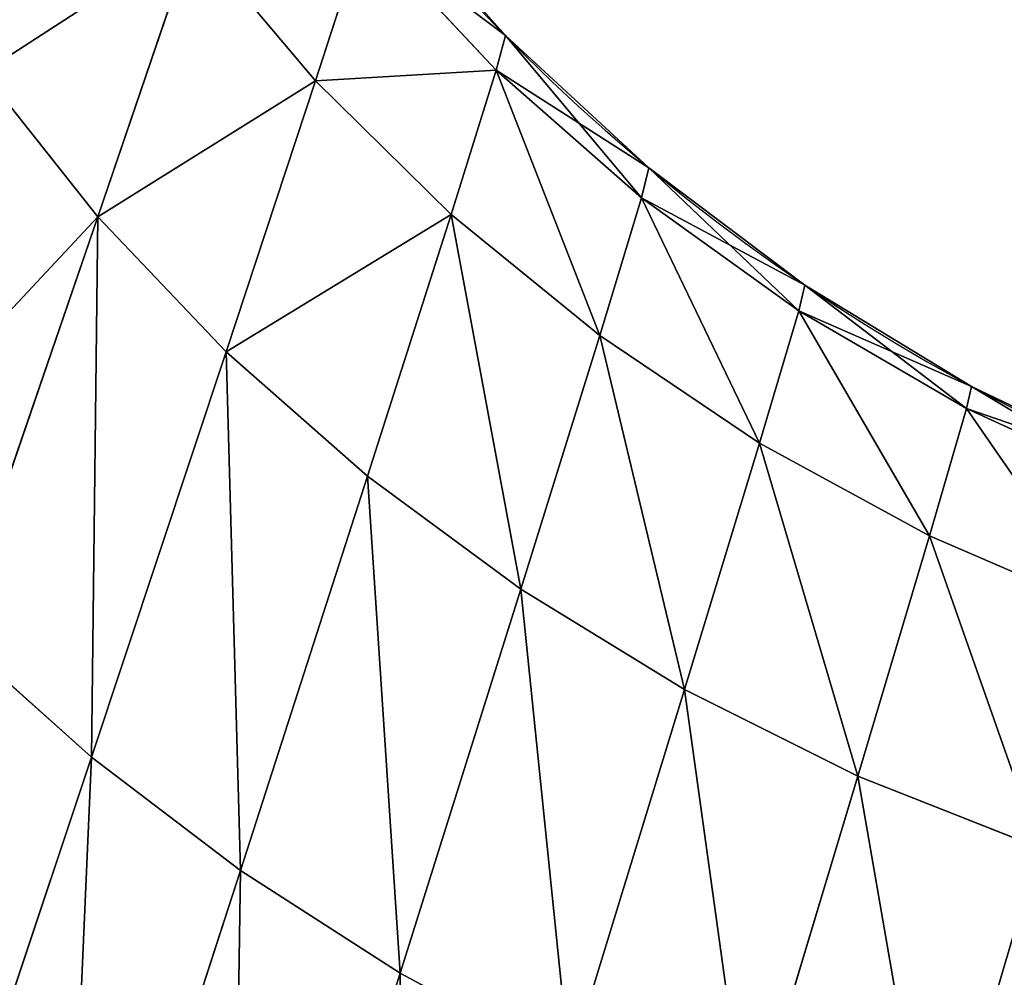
# Model space of a CAD drawing. Header units: centimetres. Extents: x -10.9 to 10.9, y -7.2 to 7.2.
# Tile 12 of 48: x -5.94 to -5.304, y 2.328 to 2.947. Entities that reach past the tile are written whole.
import ezdxf

# ---------------------------------------------------------------- set-up
doc = ezdxf.new("R2010")
doc.units = ezdxf.units.CM
doc.header["$LTSCALE"] = 2.54
doc.layers.get('0').update_dxf_attribs({"true_color": 0xff5454})

# ---------------------------------------------------------------- blocks, each defined once
blk = doc.blocks.new('Grupuj#7')
at = {"color": 0}
for p, q in [((4.57014, 3.87446, 2.28637), (4.60177, 3.97219, 2.55555)), ((4.57014, 3.87446, 2.28637), (4.60177, 3.97219, 2.55555)), ((4.57014, 3.87446, 3.35168), (4.60177, 3.97219, 3.0825)), ((4.57014, 3.87446, 3.35168), (4.60177, 3.97219, 3.0825)), ((4.68702, 3.88129, 2.56011), (4.60177, 3.97219, 2.55555)), ((4.68702, 3.88129, 2.56011), (4.60177, 3.97219, 2.55555)), ((4.68702, 3.88129, 3.07795), (4.60177, 3.97219, 3.0825)), ((4.68702, 3.88129, 3.07795), (4.60177, 3.97219, 3.0825)), ((4.42947, 3.78658, 1.9965), (4.49138, 3.96804, 2.27731)), ((4.42947, 3.78658, 1.9965), (4.49138, 3.96804, 2.27731)), ((4.42947, 3.78658, 3.64155), (4.49138, 3.96804, 3.36075)), ((4.42947, 3.78658, 3.64155), (4.49138, 3.96804, 3.36075)), ((4.57014, 3.87446, 2.28637), (4.49138, 3.96804, 2.27731)), ((4.57014, 3.87446, 2.28637), (4.49138, 3.96804, 2.27731)), ((4.57014, 3.87446, 3.35168), (4.49138, 3.96804, 3.36075)), ((4.57014, 3.87446, 3.35168), (4.49138, 3.96804, 3.36075)), ((4.68702, 3.88129, 2.56011), (4.69291, 3.90365, 2.81903)), ((4.68702, 3.88129, 2.56011), (4.69291, 3.90365, 2.81903)), ((4.68702, 3.88129, 3.07795), (4.69291, 3.90365, 2.81903)), ((4.68702, 3.88129, 3.07795), (4.69291, 3.90365, 2.81903)), ((4.65788, 3.78808, 2.29463), (4.68702, 3.88129, 2.56011)), ((4.65788, 3.78808, 2.29463), (4.68702, 3.88129, 2.56011)), ((4.65788, 3.78808, 3.34342), (4.68702, 3.88129, 3.07795)), ((4.65788, 3.78808, 3.34342), (4.68702, 3.88129, 3.07795)), ((4.78091, 3.79886, 2.5642), (4.68702, 3.88129, 2.56011)), ((4.78091, 3.79886, 2.5642), (4.68702, 3.88129, 2.56011)), ((4.78091, 3.79886, 3.07385), (4.68702, 3.88129, 3.07795)), ((4.78091, 3.79886, 3.07385), (4.68702, 3.88129, 3.07795)), ((4.42947, 3.78658, 1.9965), (4.35551, 3.87971, 1.9833)), ((4.42947, 3.78658, 1.9965), (4.35551, 3.87971, 1.9833)), ((4.42947, 3.78658, 3.64155), (4.35551, 3.87971, 3.65476)), ((4.42947, 3.78658, 3.64155), (4.35551, 3.87971, 3.65476)), ((4.51243, 3.69931, 2.00868), (4.57014, 3.87446, 2.28637)), ((4.51243, 3.69931, 2.00868), (4.57014, 3.87446, 2.28637)), ((4.51243, 3.69931, 3.62937), (4.57014, 3.87446, 3.35168)), ((4.51243, 3.69931, 3.62937), (4.57014, 3.87446, 3.35168)), ((4.65788, 3.78808, 2.29463), (4.57014, 3.87446, 2.28637)), ((4.65788, 3.78808, 2.29463), (4.57014, 3.87446, 2.28637)), ((4.65788, 3.78808, 3.34342), (4.57014, 3.87446, 3.35168)), ((4.65788, 3.78808, 3.34342), (4.57014, 3.87446, 3.35168)), ((4.78091, 3.79886, 2.5642), (4.78564, 3.8182, 2.81903)), ((4.78091, 3.79886, 2.5642), (4.78564, 3.8182, 2.81903)), ((4.78091, 3.79886, 3.07385), (4.78564, 3.8182, 2.81903)), ((4.78091, 3.79886, 3.07385), (4.78564, 3.8182, 2.81903)), ((4.75384, 3.70976, 2.30206), (4.78091, 3.79886, 2.5642)), ((4.75384, 3.70976, 2.30206), (4.78091, 3.79886, 2.5642)), ((4.75384, 3.70976, 3.33599), (4.78091, 3.79886, 3.07385)), ((4.75384, 3.70976, 3.33599), (4.78091, 3.79886, 3.07385)), ((4.88254, 3.72572, 2.56782), (4.78091, 3.79886, 2.5642)), ((4.88254, 3.72572, 2.56782), (4.78091, 3.79886, 2.5642)), ((4.88254, 3.72572, 3.07023), (4.78091, 3.79886, 3.07385)), ((4.88254, 3.72572, 3.07023), (4.78091, 3.79886, 3.07385)), ((4.33681, 3.51645, 1.70515), (4.42947, 3.78658, 1.9965)), ((4.33681, 3.51645, 1.70515), (4.42947, 3.78658, 1.9965)), ((4.33681, 3.51645, 3.9329), (4.42947, 3.78658, 3.64155)), ((4.33681, 3.51645, 3.9329), (4.42947, 3.78658, 3.64155)), ((4.51243, 3.69931, 2.00868), (4.42947, 3.78658, 1.9965)), ((4.51243, 3.69931, 2.00868), (4.42947, 3.78658, 1.9965)), ((4.51243, 3.69931, 3.62937), (4.42947, 3.78658, 3.64155)), ((4.51243, 3.69931, 3.62937), (4.42947, 3.78658, 3.64155)), ((4.60378, 3.61875, 2.01979), (4.65788, 3.78808, 2.29463)), ((4.60378, 3.61875, 2.01979), (4.65788, 3.78808, 2.29463)), ((4.60378, 3.61875, 3.61827), (4.65788, 3.78808, 3.34342)), ((4.60378, 3.61875, 3.61827), (4.65788, 3.78808, 3.34342)), ((4.75384, 3.70976, 2.30206), (4.65788, 3.78808, 2.29463)), ((4.75384, 3.70976, 2.30206), (4.65788, 3.78808, 2.29463)), ((4.75384, 3.70976, 3.33599), (4.65788, 3.78808, 3.34342)), ((4.75384, 3.70976, 3.33599), (4.65788, 3.78808, 3.34342)), ((4.88254, 3.72572, 2.56782), (4.88638, 3.74236, 2.81903)), ((4.88254, 3.72572, 2.56782), (4.88638, 3.74236, 2.81903)), ((4.88254, 3.72572, 3.07023), (4.88638, 3.74236, 2.81903)), ((4.88254, 3.72572, 3.07023), (4.88638, 3.74236, 2.81903)), ((4.85719, 3.64026, 2.30863), (4.88254, 3.72572, 2.56782)), ((4.85719, 3.64026, 2.30863), (4.88254, 3.72572, 2.56782)), ((4.85719, 3.64026, 3.32942), (4.88254, 3.72572, 3.07023)), ((4.85719, 3.64026, 3.32942), (4.88254, 3.72572, 3.07023)), ((4.99097, 3.66258, 2.57095), (4.88254, 3.72572, 2.56782)), ((4.99097, 3.66258, 2.57095), (4.88254, 3.72572, 2.56782)), ((4.99097, 3.66258, 3.0671), (4.88254, 3.72572, 3.07023)), ((4.99097, 3.66258, 3.0671), (4.88254, 3.72572, 3.07023)), ((4.70281, 3.54572, 2.02977), (4.75384, 3.70976, 2.30206)), ((4.70281, 3.54572, 2.02977), (4.75384, 3.70976, 2.30206)), ((4.70281, 3.54572, 3.60828), (4.75384, 3.70976, 3.33599)), ((4.70281, 3.54572, 3.60828), (4.75384, 3.70976, 3.33599)), ((4.85719, 3.64026, 2.30863), (4.75384, 3.70976, 2.30206)), ((4.85719, 3.64026, 2.30863), (4.75384, 3.70976, 2.30206)), ((4.85719, 3.64026, 3.32942), (4.75384, 3.70976, 3.33599)), ((4.85719, 3.64026, 3.32942), (4.75384, 3.70976, 3.33599)), ((4.4254, 3.4371, 1.71942), (4.51243, 3.69931, 2.00868)), ((4.4254, 3.4371, 1.71942), (4.51243, 3.69931, 2.00868)), ((4.4254, 3.4371, 3.91863), (4.51243, 3.69931, 3.62937)), ((4.4254, 3.4371, 3.91863), (4.51243, 3.69931, 3.62937)), ((4.60378, 3.61875, 2.01979), (4.51243, 3.69931, 2.00868)), ((4.60378, 3.61875, 2.01979), (4.51243, 3.69931, 2.00868)), ((4.60378, 3.61875, 3.61827), (4.51243, 3.69931, 3.62937)), ((4.60378, 3.61875, 3.61827), (4.51243, 3.69931, 3.62937)), ((4.99097, 3.66258, 2.57095), (4.99414, 3.67688, 2.81903)), ((4.99097, 3.66258, 2.57095), (4.99414, 3.67688, 2.81903)), ((4.99097, 3.66258, 3.0671), (4.99414, 3.67688, 2.81903)), ((4.99097, 3.66258, 3.0671), (4.99414, 3.67688, 2.81903)), ((4.967, 3.58029, 2.31431), (4.99097, 3.66258, 2.57095)), ((4.967, 3.58029, 2.31431), (4.99097, 3.66258, 2.57095)), ((4.967, 3.58029, 3.32375), (4.99097, 3.66258, 3.0671)), ((4.967, 3.58029, 3.32375), (4.99097, 3.66258, 3.0671)), ((5.10517, 3.61007, 2.57358), (4.99097, 3.66258, 2.57095)), ((5.10517, 3.61007, 2.57358), (4.99097, 3.66258, 2.57095)), ((5.10517, 3.61007, 3.06447), (4.99097, 3.66258, 3.0671)), ((5.10517, 3.61007, 3.06447), (4.99097, 3.66258, 3.0671)), ((4.80874, 3.48093, 2.03859), (4.85719, 3.64026, 2.30863)), ((4.80874, 3.48093, 2.03859), (4.85719, 3.64026, 2.30863)), ((4.80874, 3.48093, 3.59946), (4.85719, 3.64026, 3.32942)), ((4.80874, 3.48093, 3.59946), (4.85719, 3.64026, 3.32942)), ((4.967, 3.58029, 2.31431), (4.85719, 3.64026, 2.30863)), ((4.967, 3.58029, 2.31431), (4.85719, 3.64026, 2.30863)), ((4.967, 3.58029, 3.32375), (4.85719, 3.64026, 3.32942)), ((4.967, 3.58029, 3.32375), (4.85719, 3.64026, 3.32942)), ((4.52163, 3.36387, 1.73243), (4.60378, 3.61875, 2.01979)), ((4.52163, 3.36387, 1.73243), (4.60378, 3.61875, 2.01979)), ((4.52163, 3.36387, 3.90562), (4.60378, 3.61875, 3.61827)), ((4.52163, 3.36387, 3.90562), (4.60378, 3.61875, 3.61827)), ((4.70281, 3.54572, 2.02977), (4.60378, 3.61875, 2.01979)), ((4.70281, 3.54572, 2.02977), (4.60378, 3.61875, 2.01979)), ((4.70281, 3.54572, 3.60828), (4.60378, 3.61875, 3.61827)), ((4.70281, 3.54572, 3.60828), (4.60378, 3.61875, 3.61827)), ((4.92072, 3.42502, 2.04622), (4.967, 3.58029, 2.31431)), ((4.92072, 3.42502, 2.04622), (4.967, 3.58029, 2.31431)), ((4.92072, 3.42502, 3.59183), (4.967, 3.58029, 3.32375)), ((4.92072, 3.42502, 3.59183), (4.967, 3.58029, 3.32375)), ((5.08231, 3.53043, 2.31908), (4.967, 3.58029, 2.31431)), ((5.08231, 3.53043, 2.31908), (4.967, 3.58029, 2.31431)), ((5.08231, 3.53043, 3.31898), (4.967, 3.58029, 3.32375)), ((5.08231, 3.53043, 3.31898), (4.967, 3.58029, 3.32375)), ((4.62485, 3.29747, 1.74413), (4.70281, 3.54572, 2.02977)), ((4.62485, 3.29747, 1.74413), (4.70281, 3.54572, 2.02977)), ((4.62485, 3.29747, 3.89393), (4.70281, 3.54572, 3.60828)), ((4.62485, 3.29747, 3.89393), (4.70281, 3.54572, 3.60828)), ((4.80874, 3.48093, 2.03859), (4.70281, 3.54572, 2.02977)), ((4.80874, 3.48093, 2.03859), (4.70281, 3.54572, 2.02977)), ((4.80874, 3.48093, 3.59946), (4.70281, 3.54572, 3.60828)), ((4.80874, 3.48093, 3.59946), (4.70281, 3.54572, 3.60828)), ((4.4254, 3.4371, 1.71942), (4.33681, 3.51645, 1.70515)), ((4.4254, 3.4371, 1.71942), (4.33681, 3.51645, 1.70515)), ((4.4254, 3.4371, 3.91863), (4.33681, 3.51645, 3.9329)), ((4.4254, 3.4371, 3.91863), (4.33681, 3.51645, 3.9329)), ((4.73437, 3.23858, 1.75446), (4.80874, 3.48093, 2.03859)), ((4.73437, 3.23858, 1.75446), (4.80874, 3.48093, 2.03859)), ((4.73437, 3.23858, 3.88359), (4.80874, 3.48093, 3.59946)), ((4.73437, 3.23858, 3.88359), (4.80874, 3.48093, 3.59946)), ((4.92072, 3.42502, 2.04622), (4.80874, 3.48093, 2.03859)), ((4.92072, 3.42502, 2.04622), (4.80874, 3.48093, 2.03859)), ((4.92072, 3.42502, 3.59183), (4.80874, 3.48093, 3.59946)), ((4.92072, 3.42502, 3.59183), (4.80874, 3.48093, 3.59946)), ((4.30405, 3.07298, 1.4152), (4.4254, 3.4371, 1.71942)), ((4.30405, 3.07298, 1.4152), (4.4254, 3.4371, 1.71942)), ((4.30405, 3.07298, 4.22285), (4.4254, 3.4371, 3.91863)), ((4.30405, 3.07298, 4.22285), (4.4254, 3.4371, 3.91863)), ((4.52163, 3.36387, 1.73243), (4.4254, 3.4371, 1.71942)), ((4.52163, 3.36387, 1.73243), (4.4254, 3.4371, 1.71942)), ((4.52163, 3.36387, 3.90562), (4.4254, 3.4371, 3.91863)), ((4.52163, 3.36387, 3.90562), (4.4254, 3.4371, 3.91863)), ((4.84939, 3.18777, 1.7634), (4.92072, 3.42502, 2.04622)), ((4.84939, 3.18777, 1.7634), (4.92072, 3.42502, 2.04622)), ((4.84939, 3.18777, 3.87465), (4.92072, 3.42502, 3.59183)), ((4.84939, 3.18777, 3.87465), (4.92072, 3.42502, 3.59183)), ((5.03784, 3.37856, 2.05264), (4.92072, 3.42502, 2.04622)), ((5.03784, 3.37856, 2.05264), (4.92072, 3.42502, 2.04622)), ((5.03784, 3.37856, 3.58542), (4.92072, 3.42502, 3.59183)), ((5.03784, 3.37856, 3.58542), (4.92072, 3.42502, 3.59183)), ((4.9691, 3.14556, 1.77091), (5.03784, 3.37856, 2.05264)), ((4.9691, 3.14556, 1.77091), (5.03784, 3.37856, 2.05264)), ((4.9691, 3.14556, 3.86714), (5.03784, 3.37856, 3.58542)), ((4.9691, 3.14556, 3.86714), (5.03784, 3.37856, 3.58542)), ((4.40665, 3.00882, 1.42905), (4.52163, 3.36387, 1.73243)), ((4.40665, 3.00882, 1.42905), (4.52163, 3.36387, 1.73243)), ((4.40665, 3.00882, 4.20901), (4.52163, 3.36387, 3.90562)), ((4.40665, 3.00882, 4.20901), (4.52163, 3.36387, 3.90562)), ((4.62485, 3.29747, 1.74413), (4.52163, 3.36387, 1.73243)), ((4.62485, 3.29747, 1.74413), (4.52163, 3.36387, 1.73243)), ((4.62485, 3.29747, 3.89393), (4.52163, 3.36387, 3.90562)), ((4.62485, 3.29747, 3.89393), (4.52163, 3.36387, 3.90562)), ((4.51539, 2.95066, 1.44149), (4.62485, 3.29747, 1.74413)), ((4.51539, 2.95066, 1.44149), (4.62485, 3.29747, 1.74413)), ((4.51539, 2.95066, 4.19656), (4.62485, 3.29747, 3.89393)), ((4.51539, 2.95066, 4.19656), (4.62485, 3.29747, 3.89393)), ((4.73437, 3.23858, 1.75446), (4.62485, 3.29747, 1.74413)), ((4.73437, 3.23858, 1.75446), (4.62485, 3.29747, 1.74413)), ((4.73437, 3.23858, 3.88359), (4.62485, 3.29747, 3.89393)), ((4.73437, 3.23858, 3.88359), (4.62485, 3.29747, 3.89393))]:
    blk.add_line(p, q, dxfattribs=at)
at = {"color": 253, "true_color": 0x999999}
blk.add_arc((5.59931, 4.79418, 2.81903), 1.27067, 201.74091, 270, dxfattribs=at)
blk.add_arc((5.59931, 4.79418, 2.81903), 1.27067, 201.74091, 270, dxfattribs=at)
blk.add_arc((5.59931, 4.79418, 2.81903), 1.27067, 201.74091, 270, dxfattribs=at)
blk.add_arc((5.59931, 4.79418, 2.81903), 1.27067, 201.74091, 270, dxfattribs=at)
blk.add_arc((5.59931, 4.79418, 2.81903), 1.27067, 201.74091, 270, dxfattribs=at)
blk.add_arc((5.59931, 4.79418, 2.81903), 1.27067, 201.74091, 270, dxfattribs=at)
blk.add_arc((5.59931, 4.79418, 2.81903), 1.27067, 201.74091, 270, dxfattribs=at)
blk.add_arc((5.59931, 4.79418, 2.81903), 1.27067, 201.74091, 270, dxfattribs=at)
blk.add_arc((5.59931, 4.79418, 2.81903), 1.27067, 201.74091, 270, dxfattribs=at)
blk.add_arc((5.59931, 4.79418, 2.81903), 1.27067, 201.74091, 270, dxfattribs=at)
blk.add_arc((5.59931, 4.79418, 2.81903), 1.27067, 201.74091, 270, dxfattribs=at)
blk.add_arc((5.59931, 4.79418, 2.81903), 1.27067, 201.74091, 270, dxfattribs=at)
blk.add_arc((5.59931, 4.79418, 2.81903), 1.27067, 201.74091, 270, dxfattribs=at)
blk.add_arc((5.59931, 4.79418, 2.81903), 1.27067, 201.74091, 270, dxfattribs=at)
blk.add_arc((5.59931, 4.79418, 2.81903), 1.27067, 201.74091, 270, dxfattribs=at)
blk.add_arc((5.59931, 4.79418, 2.81903), 1.27067, 201.74091, 270, dxfattribs=at)
blk.add_arc((5.59931, 4.79418, 2.81903), 1.27067, 201.74091, 270, dxfattribs=at)
blk.add_arc((5.59931, 4.79418, 2.81903), 1.27067, 201.74091, 270, dxfattribs=at)
blk.add_arc((5.59931, 4.79418, 2.81903), 1.27067, 201.74091, 270, dxfattribs=at)
blk.add_arc((5.59931, 4.79418, 2.81903), 1.27067, 201.74091, 270, dxfattribs=at)
blk.add_arc((5.59931, 4.79418, 2.81903), 1.27067, 201.74091, 270, dxfattribs=at)
blk.add_arc((5.59931, 4.79418, 2.81903), 1.27067, 201.74091, 270, dxfattribs=at)
blk.add_arc((5.59931, 4.79418, 2.81903), 1.27067, 201.74091, 270, dxfattribs=at)
blk.add_arc((5.59931, 4.79418, 2.81903), 1.27067, 201.74091, 270, dxfattribs=at)
mesh = blk.add_polyface(dxfattribs=at)
corners = [(4.29109, 3.97779, 1.96913), (4.42226, 4.06789, 2.26748), (4.35551, 3.87971, 1.9833), (4.36334, 4.17305, 2.25694)]
mesh.append_faces([[corners[k] for k in face] for face in [(0, 1, 2), (1, 0, 3)]], dxfattribs={"vtx0": -1, "color": 253})
mesh = blk.add_polyface(dxfattribs=at)
corners = [(4.42226, 4.06789, 3.37057), (4.29109, 3.97779, 3.66892), (4.35551, 3.87971, 3.65476), (4.36334, 4.17305, 3.38111)]
mesh.append_faces([[corners[k] for k in face] for face in [(0, 1, 2), (1, 0, 3)]], dxfattribs={"vtx0": -1, "color": 253})
mesh = blk.add_polyface(dxfattribs=at)
corners = [(4.35551, 3.87971, 1.9833), (4.49138, 3.96804, 2.27731), (4.42947, 3.78658, 1.9965), (4.42226, 4.06789, 2.26748)]
mesh.append_faces([[corners[k] for k in face] for face in [(0, 1, 2), (1, 0, 3)]], dxfattribs={"vtx0": -1, "color": 253})
mesh = blk.add_polyface(dxfattribs=at)
corners = [(4.49138, 3.96804, 3.36075), (4.35551, 3.87971, 3.65476), (4.42947, 3.78658, 3.64155), (4.42226, 4.06789, 3.37057)]
mesh.append_faces([[corners[k] for k in face] for face in [(0, 1, 2), (1, 0, 3)]], dxfattribs={"vtx0": -1, "color": 253})
mesh = blk.add_polyface(dxfattribs=at)
corners = [(4.49138, 3.96804, 2.27731), (4.60177, 3.97219, 2.55555), (4.57014, 3.87446, 2.28637), (4.52594, 4.07066, 2.55055)]
mesh.append_faces([[corners[k] for k in face] for face in [(0, 1, 2), (1, 0, 3)]], dxfattribs={"vtx0": -1, "color": 253})
mesh = blk.add_polyface(dxfattribs=at)
corners = [(4.60177, 3.97219, 3.0825), (4.49138, 3.96804, 3.36075), (4.57014, 3.87446, 3.35168), (4.52594, 4.07066, 3.0875)]
mesh.append_faces([[corners[k] for k in face] for face in [(0, 1, 2), (1, 0, 3)]], dxfattribs={"vtx0": -1, "color": 253})
mesh = blk.add_polyface(dxfattribs=at)
corners = [(4.60177, 3.97219, 2.55555), (4.69291, 3.90365, 2.81903), (4.68702, 3.88129, 2.56011), (4.60911, 3.99788, 2.81903)]
mesh.append_faces([[corners[k] for k in face] for face in [(0, 1, 2), (1, 0, 3)]], dxfattribs={"vtx0": -1, "color": 253})
mesh = blk.add_polyface(dxfattribs=at)
corners = [(4.69291, 3.90365, 2.81903), (4.60177, 3.97219, 3.0825), (4.68702, 3.88129, 3.07795), (4.60911, 3.99788, 2.81903)]
mesh.append_faces([[corners[k] for k in face] for face in [(0, 1, 2), (1, 0, 3)]], dxfattribs={"vtx0": -1, "color": 253})
mesh = blk.add_polyface(dxfattribs=at)
corners = [(4.57014, 3.87446, 2.28637), (4.68702, 3.88129, 2.56011), (4.65788, 3.78808, 2.29463), (4.60177, 3.97219, 2.55555)]
mesh.append_faces([[corners[k] for k in face] for face in [(0, 1, 2), (1, 0, 3)]], dxfattribs={"vtx0": -1, "color": 253})
mesh = blk.add_polyface(dxfattribs=at)
corners = [(4.68702, 3.88129, 3.07795), (4.57014, 3.87446, 3.35168), (4.65788, 3.78808, 3.34342), (4.60177, 3.97219, 3.0825)]
mesh.append_faces([[corners[k] for k in face] for face in [(0, 1, 2), (1, 0, 3)]], dxfattribs={"vtx0": -1, "color": 253})
mesh = blk.add_polyface(dxfattribs=at)
corners = [(4.42947, 3.78658, 1.9965), (4.57014, 3.87446, 2.28637), (4.51243, 3.69931, 2.00868), (4.49138, 3.96804, 2.27731)]
mesh.append_faces([[corners[k] for k in face] for face in [(0, 1, 2), (1, 0, 3)]], dxfattribs={"vtx0": -1, "color": 253})
mesh = blk.add_polyface(dxfattribs=at)
corners = [(4.57014, 3.87446, 3.35168), (4.42947, 3.78658, 3.64155), (4.51243, 3.69931, 3.62937), (4.49138, 3.96804, 3.36075)]
mesh.append_faces([[corners[k] for k in face] for face in [(0, 1, 2), (1, 0, 3)]], dxfattribs={"vtx0": -1, "color": 253})
mesh = blk.add_polyface(dxfattribs=at)
corners = [(4.69291, 3.90365, 2.81903), (4.78091, 3.79886, 2.5642), (4.68702, 3.88129, 2.56011), (4.78564, 3.8182, 2.81903)]
mesh.append_faces([[corners[k] for k in face] for face in [(0, 1, 2), (1, 0, 3)]], dxfattribs={"vtx0": -1, "color": 253})
mesh = blk.add_polyface(dxfattribs=at)
corners = [(4.68702, 3.88129, 3.07795), (4.78564, 3.8182, 2.81903), (4.69291, 3.90365, 2.81903), (4.78091, 3.79886, 3.07385)]
mesh.append_faces([[corners[k] for k in face] for face in [(0, 1, 2), (1, 0, 3)]], dxfattribs={"vtx0": -1, "color": 253})
mesh = blk.add_polyface(dxfattribs=at)
corners = [(4.68702, 3.88129, 2.56011), (4.75384, 3.70976, 2.30206), (4.65788, 3.78808, 2.29463), (4.78091, 3.79886, 2.5642)]
mesh.append_faces([[corners[k] for k in face] for face in [(0, 1, 2), (1, 0, 3)]], dxfattribs={"vtx0": -1, "color": 253})
mesh = blk.add_polyface(dxfattribs=at)
corners = [(4.68702, 3.88129, 3.07795), (4.75384, 3.70976, 3.33599), (4.78091, 3.79886, 3.07385), (4.65788, 3.78808, 3.34342)]
mesh.append_faces([[corners[k] for k in face] for face in [(0, 1, 2), (1, 0, 3)]], dxfattribs={"vtx0": -1, "color": 253})
mesh = blk.add_polyface(dxfattribs=at)
corners = [(4.25642, 3.60113, 1.68969), (4.42947, 3.78658, 1.9965), (4.33681, 3.51645, 1.70515), (4.35551, 3.87971, 1.9833)]
mesh.append_faces([[corners[k] for k in face] for face in [(0, 1, 2), (1, 0, 3)]], dxfattribs={"vtx0": -1, "color": 253})
mesh = blk.add_polyface(dxfattribs=at)
corners = [(4.42947, 3.78658, 3.64155), (4.25642, 3.60113, 3.94837), (4.33681, 3.51645, 3.9329), (4.35551, 3.87971, 3.65476)]
mesh.append_faces([[corners[k] for k in face] for face in [(0, 1, 2), (1, 0, 3)]], dxfattribs={"vtx0": -1, "color": 253})
mesh = blk.add_polyface(dxfattribs=at)
corners = [(4.51243, 3.69931, 2.00868), (4.65788, 3.78808, 2.29463), (4.60378, 3.61875, 2.01979), (4.57014, 3.87446, 2.28637)]
mesh.append_faces([[corners[k] for k in face] for face in [(0, 1, 2), (1, 0, 3)]], dxfattribs={"vtx0": -1, "color": 253})
mesh = blk.add_polyface(dxfattribs=at)
corners = [(4.65788, 3.78808, 3.34342), (4.51243, 3.69931, 3.62937), (4.60378, 3.61875, 3.61827), (4.57014, 3.87446, 3.35168)]
mesh.append_faces([[corners[k] for k in face] for face in [(0, 1, 2), (1, 0, 3)]], dxfattribs={"vtx0": -1, "color": 253})
mesh = blk.add_polyface(dxfattribs=at)
corners = [(4.78564, 3.8182, 2.81903), (4.88254, 3.72572, 2.56782), (4.78091, 3.79886, 2.5642), (4.88638, 3.74236, 2.81903)]
mesh.append_faces([[corners[k] for k in face] for face in [(0, 1, 2), (1, 0, 3)]], dxfattribs={"vtx0": -1, "color": 253})
mesh = blk.add_polyface(dxfattribs=at)
corners = [(4.78091, 3.79886, 3.07385), (4.88638, 3.74236, 2.81903), (4.78564, 3.8182, 2.81903), (4.88254, 3.72572, 3.07023)]
mesh.append_faces([[corners[k] for k in face] for face in [(0, 1, 2), (1, 0, 3)]], dxfattribs={"vtx0": -1, "color": 253})
mesh = blk.add_polyface(dxfattribs=at)
corners = [(4.78091, 3.79886, 2.5642), (4.85719, 3.64026, 2.30863), (4.75384, 3.70976, 2.30206), (4.88254, 3.72572, 2.56782)]
mesh.append_faces([[corners[k] for k in face] for face in [(0, 1, 2), (1, 0, 3)]], dxfattribs={"vtx0": -1, "color": 253})
mesh = blk.add_polyface(dxfattribs=at)
corners = [(4.78091, 3.79886, 3.07385), (4.85719, 3.64026, 3.32942), (4.88254, 3.72572, 3.07023), (4.75384, 3.70976, 3.33599)]
mesh.append_faces([[corners[k] for k in face] for face in [(0, 1, 2), (1, 0, 3)]], dxfattribs={"vtx0": -1, "color": 253})
mesh = blk.add_polyface(dxfattribs=at)
corners = [(4.42947, 3.78658, 1.9965), (4.4254, 3.4371, 1.71942), (4.33681, 3.51645, 1.70515), (4.51243, 3.69931, 2.00868)]
mesh.append_faces([[corners[k] for k in face] for face in [(0, 1, 2), (1, 0, 3)]], dxfattribs={"vtx0": -1, "color": 253})
mesh = blk.add_polyface(dxfattribs=at)
corners = [(4.4254, 3.4371, 3.91863), (4.42947, 3.78658, 3.64155), (4.33681, 3.51645, 3.9329), (4.51243, 3.69931, 3.62937)]
mesh.append_faces([[corners[k] for k in face] for face in [(0, 1, 2), (1, 0, 3)]], dxfattribs={"vtx0": -1, "color": 253})
mesh = blk.add_polyface(dxfattribs=at)
corners = [(4.65788, 3.78808, 2.29463), (4.70281, 3.54572, 2.02977), (4.60378, 3.61875, 2.01979), (4.75384, 3.70976, 2.30206)]
mesh.append_faces([[corners[k] for k in face] for face in [(0, 1, 2), (1, 0, 3)]], dxfattribs={"vtx0": -1, "color": 253})
mesh = blk.add_polyface(dxfattribs=at)
corners = [(4.65788, 3.78808, 3.34342), (4.70281, 3.54572, 3.60828), (4.75384, 3.70976, 3.33599), (4.60378, 3.61875, 3.61827)]
mesh.append_faces([[corners[k] for k in face] for face in [(0, 1, 2), (1, 0, 3)]], dxfattribs={"vtx0": -1, "color": 253})
mesh = blk.add_polyface(dxfattribs=at)
corners = [(4.88638, 3.74236, 2.81903), (4.99097, 3.66258, 2.57095), (4.88254, 3.72572, 2.56782), (4.99414, 3.67688, 2.81903)]
mesh.append_faces([[corners[k] for k in face] for face in [(0, 1, 2), (1, 0, 3)]], dxfattribs={"vtx0": -1, "color": 253})
mesh = blk.add_polyface(dxfattribs=at)
corners = [(4.88254, 3.72572, 3.07023), (4.99414, 3.67688, 2.81903), (4.88638, 3.74236, 2.81903), (4.99097, 3.66258, 3.0671)]
mesh.append_faces([[corners[k] for k in face] for face in [(0, 1, 2), (1, 0, 3)]], dxfattribs={"vtx0": -1, "color": 253})
mesh = blk.add_polyface(dxfattribs=at)
corners = [(4.88254, 3.72572, 2.56782), (4.967, 3.58029, 2.31431), (4.85719, 3.64026, 2.30863), (4.99097, 3.66258, 2.57095)]
mesh.append_faces([[corners[k] for k in face] for face in [(0, 1, 2), (1, 0, 3)]], dxfattribs={"vtx0": -1, "color": 253})
mesh = blk.add_polyface(dxfattribs=at)
corners = [(4.88254, 3.72572, 3.07023), (4.967, 3.58029, 3.32375), (4.99097, 3.66258, 3.0671), (4.85719, 3.64026, 3.32942)]
mesh.append_faces([[corners[k] for k in face] for face in [(0, 1, 2), (1, 0, 3)]], dxfattribs={"vtx0": -1, "color": 253})
mesh = blk.add_polyface(dxfattribs=at)
corners = [(4.75384, 3.70976, 2.30206), (4.80874, 3.48093, 2.03859), (4.70281, 3.54572, 2.02977), (4.85719, 3.64026, 2.30863)]
mesh.append_faces([[corners[k] for k in face] for face in [(0, 1, 2), (1, 0, 3)]], dxfattribs={"vtx0": -1, "color": 253})
mesh = blk.add_polyface(dxfattribs=at)
corners = [(4.75384, 3.70976, 3.33599), (4.80874, 3.48093, 3.59946), (4.85719, 3.64026, 3.32942), (4.70281, 3.54572, 3.60828)]
mesh.append_faces([[corners[k] for k in face] for face in [(0, 1, 2), (1, 0, 3)]], dxfattribs={"vtx0": -1, "color": 253})
mesh = blk.add_polyface(dxfattribs=at)
corners = [(4.51243, 3.69931, 2.00868), (4.52163, 3.36387, 1.73243), (4.4254, 3.4371, 1.71942), (4.60378, 3.61875, 2.01979)]
mesh.append_faces([[corners[k] for k in face] for face in [(0, 1, 2), (1, 0, 3)]], dxfattribs={"vtx0": -1, "color": 253})
mesh = blk.add_polyface(dxfattribs=at)
corners = [(4.52163, 3.36387, 3.90562), (4.51243, 3.69931, 3.62937), (4.4254, 3.4371, 3.91863), (4.60378, 3.61875, 3.61827)]
mesh.append_faces([[corners[k] for k in face] for face in [(0, 1, 2), (1, 0, 3)]], dxfattribs={"vtx0": -1, "color": 253})
mesh = blk.add_polyface(dxfattribs=at)
corners = [(4.99414, 3.67688, 2.81903), (5.10517, 3.61007, 2.57358), (4.99097, 3.66258, 2.57095), (5.10787, 3.6224, 2.81903)]
mesh.append_faces([[corners[k] for k in face] for face in [(0, 1, 2), (1, 0, 3)]], dxfattribs={"vtx0": -1, "color": 253})
mesh = blk.add_polyface(dxfattribs=at)
corners = [(4.99097, 3.66258, 3.0671), (5.10787, 3.6224, 2.81903), (4.99414, 3.67688, 2.81903), (5.10517, 3.61007, 3.06447)]
mesh.append_faces([[corners[k] for k in face] for face in [(0, 1, 2), (1, 0, 3)]], dxfattribs={"vtx0": -1, "color": 253})
mesh = blk.add_polyface(dxfattribs=at)
corners = [(4.99097, 3.66258, 2.57095), (5.08231, 3.53043, 2.31908), (4.967, 3.58029, 2.31431), (5.10517, 3.61007, 2.57358)]
mesh.append_faces([[corners[k] for k in face] for face in [(0, 1, 2), (1, 0, 3)]], dxfattribs={"vtx0": -1, "color": 253})
mesh = blk.add_polyface(dxfattribs=at)
corners = [(4.99097, 3.66258, 3.0671), (5.08231, 3.53043, 3.31898), (5.10517, 3.61007, 3.06447), (4.967, 3.58029, 3.32375)]
mesh.append_faces([[corners[k] for k in face] for face in [(0, 1, 2), (1, 0, 3)]], dxfattribs={"vtx0": -1, "color": 253})
mesh = blk.add_polyface(dxfattribs=at)
corners = [(4.85719, 3.64026, 2.30863), (4.92072, 3.42502, 2.04622), (4.80874, 3.48093, 2.03859), (4.967, 3.58029, 2.31431)]
mesh.append_faces([[corners[k] for k in face] for face in [(0, 1, 2), (1, 0, 3)]], dxfattribs={"vtx0": -1, "color": 253})
mesh = blk.add_polyface(dxfattribs=at)
corners = [(4.85719, 3.64026, 3.32942), (4.92072, 3.42502, 3.59183), (4.967, 3.58029, 3.32375), (4.80874, 3.48093, 3.59946)]
mesh.append_faces([[corners[k] for k in face] for face in [(0, 1, 2), (1, 0, 3)]], dxfattribs={"vtx0": -1, "color": 253})
mesh = blk.add_polyface(dxfattribs=at)
corners = [(4.60378, 3.61875, 2.01979), (4.62485, 3.29747, 1.74413), (4.52163, 3.36387, 1.73243), (4.70281, 3.54572, 2.02977)]
mesh.append_faces([[corners[k] for k in face] for face in [(0, 1, 2), (1, 0, 3)]], dxfattribs={"vtx0": -1, "color": 253})
mesh = blk.add_polyface(dxfattribs=at)
corners = [(4.62485, 3.29747, 3.89393), (4.60378, 3.61875, 3.61827), (4.52163, 3.36387, 3.90562), (4.70281, 3.54572, 3.60828)]
mesh.append_faces([[corners[k] for k in face] for face in [(0, 1, 2), (1, 0, 3)]], dxfattribs={"vtx0": -1, "color": 253})
mesh = blk.add_polyface(dxfattribs=at)
corners = [(4.967, 3.58029, 2.31431), (5.03784, 3.37856, 2.05264), (4.92072, 3.42502, 2.04622), (5.08231, 3.53043, 2.31908)]
mesh.append_faces([[corners[k] for k in face] for face in [(0, 1, 2), (1, 0, 3)]], dxfattribs={"vtx0": -1, "color": 253})
mesh = blk.add_polyface(dxfattribs=at)
corners = [(4.967, 3.58029, 3.32375), (5.03784, 3.37856, 3.58542), (5.08231, 3.53043, 3.31898), (4.92072, 3.42502, 3.59183)]
mesh.append_faces([[corners[k] for k in face] for face in [(0, 1, 2), (1, 0, 3)]], dxfattribs={"vtx0": -1, "color": 253})
mesh = blk.add_polyface(dxfattribs=at)
corners = [(4.70281, 3.54572, 2.02977), (4.73437, 3.23858, 1.75446), (4.62485, 3.29747, 1.74413), (4.80874, 3.48093, 2.03859)]
mesh.append_faces([[corners[k] for k in face] for face in [(0, 1, 2), (1, 0, 3)]], dxfattribs={"vtx0": -1, "color": 253})
mesh = blk.add_polyface(dxfattribs=at)
corners = [(4.73437, 3.23858, 3.88359), (4.70281, 3.54572, 3.60828), (4.62485, 3.29747, 3.89393), (4.80874, 3.48093, 3.59946)]
mesh.append_faces([[corners[k] for k in face] for face in [(0, 1, 2), (1, 0, 3)]], dxfattribs={"vtx0": -1, "color": 253})
mesh = blk.add_polyface(dxfattribs=at)
corners = [(4.33681, 3.51645, 1.70515), (4.30405, 3.07298, 1.4152), (4.20815, 3.14249, 1.40002), (4.4254, 3.4371, 1.71942)]
mesh.append_faces([[corners[k] for k in face] for face in [(0, 1, 2), (1, 0, 3)]], dxfattribs={"vtx0": -1, "color": 253})
mesh = blk.add_polyface(dxfattribs=at)
corners = [(4.30405, 3.07298, 4.22285), (4.33681, 3.51645, 3.9329), (4.20815, 3.14249, 4.23803), (4.4254, 3.4371, 3.91863)]
mesh.append_faces([[corners[k] for k in face] for face in [(0, 1, 2), (1, 0, 3)]], dxfattribs={"vtx0": -1, "color": 253})
mesh = blk.add_polyface(dxfattribs=at)
corners = [(4.80874, 3.48093, 2.03859), (4.84939, 3.18777, 1.7634), (4.73437, 3.23858, 1.75446), (4.92072, 3.42502, 2.04622)]
mesh.append_faces([[corners[k] for k in face] for face in [(0, 1, 2), (1, 0, 3)]], dxfattribs={"vtx0": -1, "color": 253})
mesh = blk.add_polyface(dxfattribs=at)
corners = [(4.80874, 3.48093, 3.59946), (4.84939, 3.18777, 3.87465), (4.92072, 3.42502, 3.59183), (4.73437, 3.23858, 3.88359)]
mesh.append_faces([[corners[k] for k in face] for face in [(0, 1, 2), (1, 0, 3)]], dxfattribs={"vtx0": -1, "color": 253})
mesh = blk.add_polyface(dxfattribs=at)
corners = [(4.4254, 3.4371, 1.71942), (4.40665, 3.00882, 1.42905), (4.30405, 3.07298, 1.4152), (4.52163, 3.36387, 1.73243)]
mesh.append_faces([[corners[k] for k in face] for face in [(0, 1, 2), (1, 0, 3)]], dxfattribs={"vtx0": -1, "color": 253})
mesh = blk.add_polyface(dxfattribs=at)
corners = [(4.40665, 3.00882, 4.20901), (4.4254, 3.4371, 3.91863), (4.30405, 3.07298, 4.22285), (4.52163, 3.36387, 3.90562)]
mesh.append_faces([[corners[k] for k in face] for face in [(0, 1, 2), (1, 0, 3)]], dxfattribs={"vtx0": -1, "color": 253})
mesh = blk.add_polyface(dxfattribs=at)
corners = [(4.92072, 3.42502, 2.04622), (4.9691, 3.14556, 1.77091), (4.84939, 3.18777, 1.7634), (5.03784, 3.37856, 2.05264)]
mesh.append_faces([[corners[k] for k in face] for face in [(0, 1, 2), (1, 0, 3)]], dxfattribs={"vtx0": -1, "color": 253})
mesh = blk.add_polyface(dxfattribs=at)
corners = [(4.92072, 3.42502, 3.59183), (4.9691, 3.14556, 3.86714), (5.03784, 3.37856, 3.58542), (4.84939, 3.18777, 3.87465)]
mesh.append_faces([[corners[k] for k in face] for face in [(0, 1, 2), (1, 0, 3)]], dxfattribs={"vtx0": -1, "color": 253})
mesh = blk.add_polyface(dxfattribs=at)
corners = [(5.03784, 3.37856, 2.05264), (5.0926, 3.11237, 1.77698), (4.9691, 3.14556, 1.77091), (5.15913, 3.342, 2.05782)]
mesh.append_faces([[corners[k] for k in face] for face in [(0, 1, 2), (1, 0, 3)]], dxfattribs={"vtx0": -1, "color": 253})
mesh = blk.add_polyface(dxfattribs=at)
corners = [(5.03784, 3.37856, 3.58542), (5.0926, 3.11237, 3.86107), (5.15913, 3.342, 3.58024), (4.9691, 3.14556, 3.86714)]
mesh.append_faces([[corners[k] for k in face] for face in [(0, 1, 2), (1, 0, 3)]], dxfattribs={"vtx0": -1, "color": 253})
mesh = blk.add_polyface(dxfattribs=at)
corners = [(4.52163, 3.36387, 1.73243), (4.51539, 2.95066, 1.44149), (4.40665, 3.00882, 1.42905), (4.62485, 3.29747, 1.74413)]
mesh.append_faces([[corners[k] for k in face] for face in [(0, 1, 2), (1, 0, 3)]], dxfattribs={"vtx0": -1, "color": 253})
mesh = blk.add_polyface(dxfattribs=at)
corners = [(4.51539, 2.95066, 4.19656), (4.52163, 3.36387, 3.90562), (4.40665, 3.00882, 4.20901), (4.62485, 3.29747, 3.89393)]
mesh.append_faces([[corners[k] for k in face] for face in [(0, 1, 2), (1, 0, 3)]], dxfattribs={"vtx0": -1, "color": 253})
mesh = blk.add_polyface(dxfattribs=at)
corners = [(4.62485, 3.29747, 1.74413), (4.62965, 2.89908, 1.45249), (4.51539, 2.95066, 1.44149), (4.73437, 3.23858, 1.75446)]
mesh.append_faces([[corners[k] for k in face] for face in [(0, 1, 2), (1, 0, 3)]], dxfattribs={"vtx0": -1, "color": 253})
mesh = blk.add_polyface(dxfattribs=at)
corners = [(4.62965, 2.89908, 4.18556), (4.62485, 3.29747, 3.89393), (4.51539, 2.95066, 4.19656), (4.73437, 3.23858, 3.88359)]
mesh.append_faces([[corners[k] for k in face] for face in [(0, 1, 2), (1, 0, 3)]], dxfattribs={"vtx0": -1, "color": 253})
blk = doc.blocks.new('Oltens Vernal bateria prysznicowa _cienna chrom 33004100')
at = {"color": 0}
blk.add_blockref('Grupuj#7', (0.58097, 6.18894, 4.84818), dxfattribs=at)

msp = doc.modelspace()

# ---------------------------------------------------------------- block references
at = {"color": 0}
msp.add_blockref('Oltens Vernal bateria prysznicowa _cienna chrom 33004100', (-10.9, -7.15623, -5.06569), dxfattribs=at)

doc.saveas('drawing.dxf')
